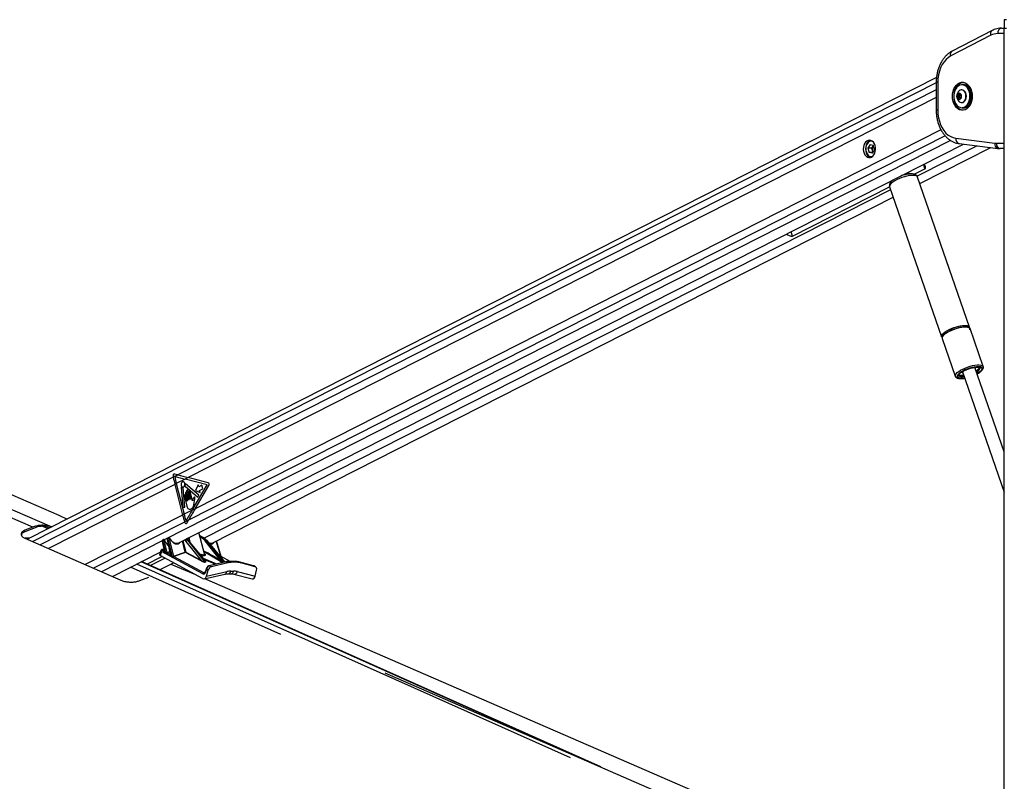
# Model space of a CAD drawing. Header units: millimetres. Extents: x 10 to 13239, y 20 to 10604.
# Tile 113 of 139: x 9449 to 10187, y 3207 to 3777. Entities that reach past the tile are written whole.
import ezdxf

# ---------------------------------------------------------------- set-up
doc = ezdxf.new("R2010")
doc.units = ezdxf.units.MM

msp = doc.modelspace()

# ---------------------------------------------------------------- linework, layer by layer
at = {"color": 7, "linetype": 'Continuous', "lineweight": 25}
for p, q in [((10186.6, 3776.95), (10186.49, 3770.57)), ((10188.26, 3776.95), (10186.6, 3776.95)), ((10177.55, 3768.86), (10147.57, 3753.42)), ((10184.46, 3770.57), (10186.49, 3770.57)), ((10186.49, 3770.57), (10188.17, 3770.57)), ((10186.49, 896.57), (10186.49, 3770.57)), ((10176.56, 3765.3), (10146.57, 3749.87)), ((10135.84, 3733.69), (9455.22, 3388.14)), ((10135.63, 3730.13), (10135.63, 3709.16)), ((10136.8, 3730.13), (10136.8, 3709.16)), ((10154.83, 3724.4), (10154.56, 3724.4)), ((10156.1, 3728.4), (10154.97, 3728.4)), ((10151.82, 3720.51), (10152.88, 3721.38)), ((10151.82, 3718.78), (10151.82, 3720.51)), ((10152.93, 3720.51), (10151.82, 3720.51)), ((10152.88, 3717.92), (10151.82, 3718.78)), ((10152.93, 3718.78), (10151.82, 3718.78)), ((10152.88, 3721.38), (10153.95, 3720.51)), ((10153.95, 3718.78), (10152.88, 3717.92)), ((10152.93, 3720.51), (10153.44, 3720.93)), ((10152.93, 3719.65), (10152.93, 3720.51)), ((10152.93, 3718.78), (10152.93, 3719.65)), ((10153.44, 3718.37), (10152.93, 3718.78)), ((10153.95, 3720.51), (10153.95, 3718.78)), ((10162.29, 3719.65), (10162.28, 3719.08)), ((10154.56, 3714.9), (10154.83, 3714.9)), ((10154.97, 3710.9), (10156.1, 3710.9)), ((10150.35, 3688.24), (10179.41, 3684.65)), ((9567.6, 3385.04), (10156.13, 3683.85)), ((10086.07, 3683.59), (10084.46, 3680.91)), ((10084.46, 3680.91), (10085.31, 3677.6)), ((10087.29, 3680.91), (10084.46, 3680.91)), ((10086.07, 3683.59), (10088.52, 3682.97)), ((10088.1, 3682.25), (10087.29, 3680.91)), ((10087.29, 3680.91), (10087.71, 3679.25)), ((10087.71, 3679.25), (10088.13, 3677.6)), ((10089.36, 3679.66), (10087.75, 3676.97)), ((10088.52, 3682.96), (10088.1, 3682.25)), ((10089.36, 3679.66), (10088.52, 3682.97)), ((10123.32, 3654.29), (10176.55, 3681.32)), ((10152.69, 3684.27), (10181.75, 3680.68)), ((10186.49, 3680.57), (10183.53, 3680.57)), ((10087.75, 3676.97), (10085.31, 3677.6)), ((10088.13, 3677.6), (10085.31, 3677.6)), ((10119.17, 3661.29), (10127.08, 3665.31)), ((10115.44, 3661.51), (10114.95, 3662.94)), ((10160.57, 3546.94), (10121.61, 3659.23)), ((10027.92, 3614.97), (10100.7, 3651.92)), ((10100.68, 3651.96), (10139.65, 3539.68)), ((9592.92, 3385), (10103.39, 3644.17)), ((10170.83, 3517.39), (10160.99, 3545.74)), ((10140.07, 3538.48), (10149.91, 3510.13)), ((10186.49, 3453.68), (10164.59, 3516.78)), ((10170.83, 3517.39), (10170.85, 3517.34)), ((10155.18, 3513.51), (10186.49, 3423.3)), ((10165.48, 3514.23), (10166.13, 3514.66)), ((9564.23, 3435.37), (9564.4, 3434.49)), ((9567.9, 3436.27), (9565.25, 3436.97)), ((9567.9, 3436.27), (9565.74, 3435.17)), ((9565.49, 3435.04), (9564.4, 3434.49)), ((9565.44, 3435.25), (9565.49, 3435.04)), ((9565.74, 3435.17), (9565.44, 3435.25)), ((9565.74, 3435.17), (9565.49, 3435.04)), ((9566.68, 3429.79), (9565.6, 3429.24)), ((9565.6, 3429.24), (9571.43, 3406.26)), ((9573.36, 3433.18), (9566.68, 3429.79)), ((9566.68, 3429.79), (9572.51, 3406.81)), ((9575.51, 3434.27), (9573.36, 3433.18)), ((9589.87, 3428.93), (9573.36, 3433.18)), ((9583.47, 3421.13), (9573.66, 3429.57)), ((9590.56, 3430.4), (9575.51, 3434.27)), ((9578.53, 3409.87), (9589.87, 3428.93)), ((9580.68, 3410.96), (9591.07, 3428.42)), ((9583.04, 3428.94), (9580.99, 3424.56)), ((9583.44, 3427.38), (9583.04, 3428.94)), ((9585.88, 3428.62), (9583.44, 3427.38)), ((9586.59, 3425.82), (9585.88, 3428.62)), ((9570.34, 3427.13), (9571.65, 3411.94)), ((9573, 3412.17), (9571.77, 3426.55)), ((9573.33, 3427.89), (9582.78, 3419.52)), ((9573.48, 3422.29), (9574.9, 3416.67)), ((9574.76, 3416.59), (9573.72, 3420.71)), ((9574.39, 3423.78), (9575.94, 3417.65)), ((9575.8, 3417.57), (9574.47, 3422.8)), ((9577.08, 3418.23), (9575.52, 3424.36)), ((9576.02, 3423.02), (9577.22, 3418.3)), ((9578.85, 3416.96), (9577.16, 3423.6)), ((9580.99, 3424.56), (9584.55, 3423.03)), ((9582.78, 3419.52), (9583.47, 3421.13)), ((9584.15, 3424.58), (9586.59, 3425.82)), ((9584.55, 3423.03), (9584.15, 3424.58)), ((9572.72, 3420.2), (9574.59, 3412.85)), ((9579.93, 3414.93), (9580.3, 3417.34)), ((9572.51, 3406.81), (9571.43, 3406.26)), ((9571.65, 3411.94), (9573, 3412.17)), ((9578.53, 3409.87), (9572.51, 3406.81)), ((9580.68, 3410.96), (9578.53, 3409.87)), ((9575.77, 3402.46), (9572.9, 3401.01)), ((9572.9, 3401.01), (9573.01, 3400.65)), ((9574.54, 3400.28), (9575.77, 3402.46)), ((9461, 3396.8), (9453.35, 3393.79)), ((9453.35, 3393.79), (9453.36, 3394.87)), ((9459.17, 3397.16), (9453.36, 3394.87)), ((9472.14, 3396.73), (9471.97, 3396.79)), ((9587.83, 3377.29), (9583.51, 3393.12)), ((9453.28, 3388.99), (9525.18, 3357.46)), ((9456.62, 3388.85), (9453.61, 3388.85)), ((9555.99, 3386.79), (9557.46, 3379.47)), ((9556.62, 3387.16), (9556.12, 3386.91)), ((9556.12, 3386.91), (9557.71, 3378.99)), ((9556.81, 3387.8), (9556.32, 3387.55)), ((9558.88, 3378.3), (9556.62, 3387.16)), ((9557.23, 3387.87), (9557.09, 3387.87)), ((9557.31, 3387.33), (9559.63, 3378.24)), ((9557.56, 3387.55), (9557.42, 3387.55)), ((9559.95, 3387.87), (9562.17, 3376.76)), ((9560.62, 3388.26), (9560.08, 3387.98)), ((9560.08, 3387.98), (9562.44, 3376.19)), ((9560.81, 3388.9), (9560.28, 3388.63)), ((9563.93, 3375.3), (9560.62, 3388.26)), ((9561.4, 3388.97), (9561.09, 3388.97)), ((9561.3, 3388.43), (9564.62, 3375.44)), ((9561.73, 3388.65), (9561.42, 3388.65)), ((9567.09, 3384.79), (9567.23, 3384.86)), ((9585.55, 3372.13), (9574.12, 3386.53)), ((9575.5, 3389.05), (9574.94, 3388.05)), ((9575.28, 3387.24), (9588.08, 3371.12)), ((9575.71, 3387.24), (9575.28, 3387.24)), ((9575.45, 3388.86), (9575.3, 3388.98)), ((9588.68, 3371.59), (9575.71, 3387.24)), ((9588.55, 3371.88), (9575.86, 3387.18)), ((9576.06, 3389.34), (9576.85, 3385.99)), ((9587.27, 3389.08), (9584.19, 3390.62)), ((9586.67, 3389.13), (9587.06, 3389.13)), ((9599.57, 3372.75), (9588.36, 3386.88)), ((9589.36, 3387.24), (9588.94, 3387.24)), ((9588.94, 3387.24), (9601.35, 3371.59)), ((9602.71, 3371.12), (9589.36, 3387.24)), ((9602.91, 3371.13), (9589.67, 3387.12)), ((9592.49, 3384.79), (9592.61, 3384.84)), ((9600.31, 3375.27), (9596.71, 3386.93)), ((9518.79, 3360.26), (9554.69, 3378.49)), ((9554.99, 3379.55), (9554.13, 3376.53)), ((9555.5, 3379), (9554.62, 3375.9)), ((9586.64, 3362.18), (9555.5, 3379)), ((9557.21, 3380.71), (9556.07, 3380.46)), ((9556.32, 3379.88), (9557.22, 3379.4)), ((9557.42, 3379.44), (9557.42, 3379.44)), ((9559.65, 3378.08), (9562, 3376.81)), ((9564.64, 3375.45), (9573.35, 3378.46)), ((9573.48, 3378.32), (9564.77, 3375.31)), ((9585.35, 3371.91), (9573.48, 3378.32)), ((9573.69, 3378.54), (9585.55, 3372.13)), ((9884.58, 3217.74), (9540.66, 3371.37)), ((9544.63, 3369.6), (9555.79, 3375.26)), ((9554.17, 3365.33), (9564.48, 3370.57)), ((9586.4, 3358.73), (9554.62, 3375.9)), ((9562.63, 3369.62), (9581, 3361.65)), ((9564.77, 3375.31), (9587.46, 3363.06)), ((9588.08, 3371.12), (9588.68, 3371.59)), ((9588.77, 3371.55), (9588.16, 3371.08)), ((9603.53, 3371.27), (9591.24, 3368.33)), ((9603.86, 3371.22), (9591.57, 3368.29)), ((9605.2, 3370.56), (9592.9, 3367.62)), ((9599.3, 3372.53), (9595.39, 3374.64)), ((9595.66, 3374.86), (9599.57, 3372.75)), ((9607.04, 3371.61), (9600.28, 3375.27)), ((9601.35, 3371.59), (9602.71, 3371.12)), ((9602.73, 3371.08), (9601.37, 3371.55)), ((9602.91, 3371.13), (9602.91, 3371.14)), ((9605.2, 3370.56), (9603.86, 3371.22)), ((9610.76, 3371.61), (9606.36, 3371.61)), ((9606.59, 3371.56), (9607.93, 3370.89)), ((9611, 3371.56), (9606.59, 3371.56)), ((9612.33, 3370.89), (9607.93, 3370.89)), ((9612.33, 3370.89), (9611, 3371.56)), ((9624.29, 3368.32), (9613.46, 3371.26)), ((9613.56, 3371.22), (9613.46, 3371.26)), ((9613.56, 3371.22), (9614.89, 3370.56)), ((9624.39, 3368.29), (9613.56, 3371.22)), ((9625.72, 3367.62), (9614.89, 3370.56)), ((9587.49, 3358.57), (9603.08, 3362.04)), ((9588.92, 3365.87), (9588.29, 3363.66)), ((9589.18, 3365.64), (9588.56, 3363.43)), ((9590.52, 3364.97), (9589.18, 3365.64)), ((9589.27, 3360.6), (9590.52, 3364.97)), ((9589.27, 3360.6), (9604.43, 3363.97)), ((9591.57, 3368.29), (9592.9, 3367.62)), ((9605.4, 3362.3), (9607.57, 3362.3)), ((9607.4, 3364.3), (9609.57, 3364.3)), ((9609.64, 3362.05), (9623.55, 3358.58)), ((9612.36, 3363.97), (9625.84, 3360.6)), ((9624.39, 3368.29), (9624.29, 3368.32)), ((9625.72, 3367.62), (9624.39, 3368.29)), ((9625.97, 3367.52), (9624.64, 3368.19)), ((9625.84, 3360.6), (9626.78, 3364.97)), ((9539.32, 3357.21), (9546.02, 3359.87))]:
    msp.add_line(p, q, dxfattribs=at)
at = {"color": 8, "linetype": 'Continuous', "lineweight": 25}
for p, q in [((10186.49, 3766.57), (10181.63, 3766.57)), ((10135.63, 3729.8), (9459.23, 3386.38)), ((10135.63, 3724.51), (9567.9, 3436.27)), ((10136.8, 3730.13), (10135.63, 3730.13)), ((10135.63, 3718.65), (9575.51, 3434.27)), ((10161.15, 3720.01), (10161.16, 3719.65)), ((10136.8, 3709.16), (10135.63, 3709.16)), ((10139.16, 3694.51), (9580.68, 3410.96)), ((10146.34, 3686.61), (9557.64, 3387.72)), ((10142.25, 3690.07), (9575.77, 3402.46)), ((10166.17, 3682.61), (10121.28, 3659.82)), ((10180.7, 3684.57), (10186.49, 3684.57)), ((10127.08, 3665.31), (10126.23, 3668.67)), ((10101.45, 3649.75), (9587.62, 3388.87)), ((10027.92, 3614.97), (10027.07, 3618.32)), ((10153.87, 3513.07), (10153.56, 3512.86)), ((9564.4, 3434.49), (9464.82, 3383.93)), ((9565.6, 3429.24), (9471.01, 3381.22)), ((9571.43, 3406.26), (9498.42, 3369.19)), ((9572.9, 3401.01), (9504.76, 3366.41)), ((9470.72, 3396), (9466.62, 3397.76)), ((9555.99, 3386.88), (9510.62, 3363.85)), ((9573.35, 3378.46), (9571.19, 3386.87)), ((9571.51, 3387.03), (9573.69, 3378.54)), ((9576.07, 3389.31), (9575.22, 3387.78)), ((9587.06, 3389.13), (9584.21, 3390.55)), ((9584.27, 3390.33), (9586.67, 3389.13)), ((9586.2, 3388.68), (9584.49, 3389.53)), ((9600.12, 3375.44), (9596.59, 3386.87)), ((9557.23, 3380.59), (9556.42, 3380.41)), ((9557.34, 3379.46), (9557.45, 3379.5)), ((9559.63, 3378.24), (9561.73, 3378.97)), ((9561.76, 3378.8), (9559.76, 3378.1)), ((9562.04, 3376.83), (9562.15, 3376.86)), ((9601.13, 3370.69), (9587.43, 3378.76)), ((9861.71, 3224.56), (9537.1, 3369.56)), ((9868.39, 3224.79), (9540.47, 3371.27)), ((9558.22, 3373.95), (9547.3, 3368.4)), ((9586.73, 3374.07), (9596.85, 3369.67)), ((9595.8, 3369.42), (9587.65, 3372.96)), ((9595.39, 3374.64), (9601.82, 3370.86)), ((9599.1, 3375.74), (9600.09, 3375.45)), ((9600.16, 3375.31), (9599.22, 3375.59)), ((9607.01, 3371.61), (9600.16, 3375.31)), ((9600.27, 3375.26), (9600.18, 3375.31)), ((9645, 3316.8), (9532.32, 3367.13)), ((9587.46, 3363.06), (9588.06, 3363.19))]:
    msp.add_line(p, q, dxfattribs=at)
at = {"color": 8, "linetype": 'Continuous', "lineweight": 25, "flags": 128}
for points in [[(10176.56, 3765.3), (10176.42, 3766.03), (10176.4, 3766.74), (10176.5, 3767.39), (10176.7, 3767.96), (10177.01, 3768.43), (10177.41, 3768.77), (10177.55, 3768.86)], [(10146.57, 3749.87), (10146.43, 3750.6), (10146.41, 3751.3), (10146.51, 3751.95), (10146.71, 3752.52), (10147.02, 3752.99), (10147.42, 3753.34), (10147.57, 3753.42)], [(10160.65, 3717.34), (10160.75, 3717.93), (10160.88, 3719.65)], [(10121.61, 3659.23), (10121.32, 3659.67), (10120.69, 3660.08), (10119.74, 3660.35), (10118.52, 3660.47), (10117.06, 3660.43), (10115.41, 3660.24), (10113.62, 3659.89), (10111.76, 3659.41), (10109.87, 3658.81), (10108.03, 3658.1), (10106.28, 3657.31), (10104.69, 3656.47), (10103.31, 3655.6)], [(10103.31, 3655.6), (10102.18, 3654.72), (10101.34, 3653.88), (10100.81, 3653.09), (10100.62, 3652.39), (10100.68, 3651.96)], [(10152.54, 3513.76), (10153.92, 3514.63), (10155.51, 3515.47), (10157.25, 3516.26), (10159.1, 3516.97), (10160.98, 3517.57), (10162.85, 3518.06), (10164.63, 3518.4), (10166.28, 3518.59), (10167.74, 3518.63), (10168.96, 3518.52), (10169.91, 3518.25), (10170.55, 3517.83), (10170.83, 3517.39)], [(10153.9, 3512.86), (10155.22, 3513.69), (10156.75, 3514.48), (10158.43, 3515.21), (10160.19, 3515.85), (10161.97, 3516.37), (10163.71, 3516.76), (10165.32, 3517), (10166.76, 3517.08), (10167.97, 3517), (10168.89, 3516.76), (10169.5, 3516.37), (10169.77, 3515.85), (10169.7, 3515.21), (10169.27, 3514.48), (10168.51, 3513.69), (10167.46, 3512.86), (10166.22, 3512.08)], [(10165.79, 3513.33), (10165.86, 3513.38), (10166.96, 3514.14), (10167.79, 3514.89), (10168.32, 3515.59), (10168.52, 3516.22), (10168.47, 3516.59)], [(10166.28, 3511.92), (10167.16, 3512.44), (10168.38, 3513.28), (10169.32, 3514.11), (10169.94, 3514.9), (10170.23, 3515.61), (10170.18, 3516.22), (10169.78, 3516.71), (10169.05, 3517.06), (10168.02, 3517.26), (10167.61, 3517.29)], [(10149.91, 3510.13), (10149.85, 3510.55), (10150.04, 3511.26), (10150.57, 3512.04), (10151.41, 3512.89), (10152.54, 3513.76)], [(10153.56, 3512.86), (10152.47, 3512.02), (10151.69, 3511.21), (10151.23, 3510.46), (10151.11, 3509.8), (10151.34, 3509.25), (10151.9, 3508.82), (10152.79, 3508.55), (10153.95, 3508.43), (10155.36, 3508.47), (10156.87, 3508.65)], [(10156.81, 3508.82), (10156.04, 3508.72), (10154.6, 3508.64), (10153.39, 3508.72), (10152.47, 3508.96), (10151.86, 3509.35), (10151.59, 3509.88), (10151.66, 3510.52), (10152.09, 3511.25), (10152.85, 3512.04), (10153.9, 3512.86)], [(10152.25, 3510.97), (10152.53, 3510.55), (10153.15, 3510.21), (10154.06, 3510.02), (10155.23, 3509.98), (10156.38, 3510.07)], [(9556.12, 3386.91), (9556.06, 3386.88), (9556.02, 3386.85), (9556, 3386.82), (9555.99, 3386.79), (9555.99, 3386.79)], [(9557.79, 3387.36), (9557.85, 3387.37), (9557.89, 3387.37), (9557.92, 3387.37), (9557.92, 3387.36)], [(9587.27, 3389.08), (9587.19, 3389.11), (9587.06, 3389.13)], [(9557.43, 3379.45), (9557.39, 3379.45), (9557.34, 3379.46)], [(9606.59, 3371.56), (9606.46, 3371.6), (9606.36, 3371.61)], [(9588.56, 3363.43), (9588.44, 3363.49), (9588.35, 3363.55), (9588.3, 3363.61), (9588.29, 3363.65), (9588.29, 3363.66)], [(9589.18, 3365.64), (9589.07, 3365.7), (9588.98, 3365.76), (9588.93, 3365.81), (9588.91, 3365.86), (9588.92, 3365.87)]]:
    msp.add_lwpolyline(points, dxfattribs=at)
at = {"color": 7, "linetype": 'Continuous', "lineweight": 25, "flags": 128}
for points in [[(10146.57, 3749.87), (10144.73, 3748.71), (10143.01, 3747.22), (10141.46, 3745.41), (10140.09, 3743.32), (10138.93, 3740.98), (10138.01, 3738.45), (10137.34, 3735.76), (10136.93, 3732.97), (10136.8, 3730.13)], [(10162.61, 3719.65), (10162.48, 3717.72), (10162.11, 3715.85), (10161.5, 3714.12), (10160.67, 3712.57), (10159.66, 3711.27), (10158.49, 3710.25), (10157.21, 3709.55), (10155.87, 3709.19), (10154.5, 3709.19), (10153.15, 3709.55), (10151.87, 3710.25), (10150.71, 3711.27), (10149.7, 3712.57), (10148.87, 3714.12), (10148.26, 3715.85), (10147.88, 3717.72), (10147.76, 3719.65), (10147.88, 3721.58), (10148.26, 3723.44), (10148.87, 3725.17), (10149.7, 3726.72), (10150.71, 3728.03), (10151.87, 3729.05), (10153.15, 3729.75), (10154.5, 3730.1), (10155.87, 3730.1), (10157.21, 3729.75), (10158.49, 3729.05), (10159.66, 3728.03), (10160.67, 3726.72), (10161.5, 3725.17), (10162.11, 3723.44), (10162.48, 3721.58), (10162.61, 3719.65)], [(10159.08, 3725.73), (10158.99, 3725.84), (10158.03, 3726.9), (10156.93, 3727.66), (10155.74, 3728.1), (10154.52, 3728.19), (10153.31, 3727.92), (10152.17, 3727.32), (10151.13, 3726.41), (10150.24, 3725.22), (10149.54, 3723.8), (10149.06, 3722.21), (10148.81, 3720.51), (10148.81, 3718.78), (10149.06, 3717.09), (10149.54, 3715.5), (10150.24, 3714.08), (10151.13, 3712.89), (10152.17, 3711.97), (10153.31, 3711.37), (10154.52, 3711.11), (10155.74, 3711.2), (10156.93, 3711.63), (10158.03, 3712.39), (10158.99, 3713.45), (10159.79, 3714.76), (10160.39, 3716.28), (10160.65, 3717.34)], [(10148.97, 3721.75), (10149.32, 3723.44), (10149.93, 3725.17), (10150.76, 3726.72), (10151.77, 3728.03), (10152.93, 3729.05), (10154.21, 3729.75), (10155.56, 3730.1), (10155.71, 3730.12)], [(10157.92, 3719.65), (10157.79, 3720.93), (10157.43, 3722.12), (10156.85, 3723.12), (10156.11, 3723.86), (10155.24, 3724.3), (10154.33, 3724.39), (10153.44, 3724.12), (10152.87, 3723.75)], [(10158.19, 3719.65), (10158.06, 3720.93), (10157.7, 3722.12), (10157.12, 3723.12), (10156.37, 3723.86), (10155.51, 3724.3), (10154.83, 3724.4)], [(10154.97, 3728.4), (10155.91, 3728.3), (10157.12, 3727.85), (10158.24, 3727.07), (10159.23, 3725.99), (10160.05, 3724.65), (10160.66, 3723.1), (10161.03, 3721.41), (10161.15, 3720.01)], [(10162.29, 3719.65), (10162.16, 3721.41), (10161.79, 3723.1), (10161.18, 3724.65), (10160.37, 3725.99), (10159.38, 3727.07), (10158.25, 3727.85), (10157.04, 3728.3), (10156.1, 3728.4)], [(10155.71, 3709.17), (10155.56, 3709.19), (10154.21, 3709.55), (10152.93, 3710.25), (10151.77, 3711.27), (10150.76, 3712.57), (10149.93, 3714.12), (10149.32, 3715.85), (10148.97, 3717.54)], [(10154.56, 3719.65), (10154.44, 3720.56), (10154.07, 3721.33), (10153.53, 3721.84), (10152.88, 3722.02), (10152.24, 3721.84), (10151.7, 3721.33), (10151.33, 3720.56), (10151.21, 3719.65), (10151.33, 3718.74), (10151.7, 3717.97), (10152.24, 3717.45), (10152.88, 3717.27), (10153.53, 3717.45), (10154.07, 3717.97), (10154.44, 3718.74), (10154.56, 3719.65)], [(10152.87, 3715.54), (10153.44, 3715.17), (10154.33, 3714.91), (10155.24, 3715), (10156.11, 3715.43), (10156.85, 3716.18), (10157.43, 3717.18), (10157.79, 3718.37), (10157.92, 3719.65)], [(10154.83, 3714.9), (10155.51, 3715), (10156.37, 3715.43), (10157.12, 3716.18), (10157.7, 3717.18), (10158.06, 3718.37), (10158.19, 3719.65)], [(10161.16, 3719.65), (10161.03, 3717.89), (10160.66, 3716.2), (10160.05, 3714.65), (10159.23, 3713.31), (10158.24, 3712.22), (10157.12, 3711.44), (10155.91, 3711), (10154.97, 3710.9)], [(10156.1, 3710.9), (10157.04, 3711), (10158.25, 3711.44), (10159.38, 3712.22), (10160.37, 3713.31), (10161.18, 3714.65), (10161.79, 3716.2), (10162.16, 3717.89), (10162.29, 3719.65)], [(10161.96, 3722.43), (10162.17, 3721.37), (10162.29, 3719.65)], [(10136.8, 3709.16), (10136.93, 3706.34), (10137.34, 3703.57), (10138, 3700.9), (10138.91, 3698.38), (10140.05, 3696.05), (10141.4, 3693.96), (10142.94, 3692.15), (10144.63, 3690.65), (10146.46, 3689.49), (10148.38, 3688.68), (10150.35, 3688.24)], [(10087.16, 3674.17), (10088.11, 3674.84), (10088.93, 3675.8), (10089.58, 3677.01), (10090, 3678.39), (10090.19, 3679.88), (10090.13, 3681.38), (10089.83, 3682.83), (10089.3, 3684.14), (10088.57, 3685.24), (10087.69, 3686.08), (10086.68, 3686.6), (10085.63, 3686.78), (10084.56, 3686.61), (10083.56, 3686.1), (10082.67, 3685.28), (10081.93, 3684.19), (10081.39, 3682.88), (10081.08, 3681.44), (10081.02, 3679.93), (10081.2, 3678.45), (10081.61, 3677.06), (10082.25, 3675.84), (10083.06, 3674.87), (10084.01, 3674.18), (10085.05, 3673.83), (10086.12, 3673.82), (10087.16, 3674.17)], [(10086.45, 3686.67), (10085.5, 3686.26), (10084.57, 3685.51), (10083.79, 3684.48), (10083.2, 3683.23), (10082.83, 3681.81), (10082.71, 3680.31), (10082.83, 3678.81), (10083.19, 3677.39), (10083.77, 3676.13), (10084.54, 3675.09), (10085.46, 3674.33), (10086.45, 3673.89)], [(10086.54, 3686.65), (10085.68, 3686.26), (10084.75, 3685.51), (10083.97, 3684.48), (10083.38, 3683.23), (10083.01, 3681.81), (10082.88, 3680.31), (10083, 3678.81), (10083.36, 3677.39), (10083.95, 3676.13), (10084.72, 3675.09), (10085.64, 3674.33), (10086.54, 3673.92)], [(10088.12, 3685.72), (10087.8, 3685.84), (10086.79, 3685.98), (10085.79, 3685.76), (10084.86, 3685.19), (10084.07, 3684.32), (10083.45, 3683.19), (10083.04, 3681.88), (10082.88, 3680.47), (10082.98, 3679.04), (10083.32, 3677.7), (10083.89, 3676.52), (10084.64, 3675.57), (10085.54, 3674.92), (10086.53, 3674.61), (10087.54, 3674.65), (10088.12, 3674.85)], [(9040.64, 3596.25), (9128.21, 3558.23), (9478.67, 3406.07), (9485.07, 3403.29)], [(10160.99, 3545.74), (10160.91, 3545.92), (10160.43, 3546.4), (10159.64, 3546.75), (10158.55, 3546.94), (10157.2, 3546.98), (10155.64, 3546.87), (10153.92, 3546.59), (10152.08, 3546.18), (10150.2, 3545.63), (10148.33, 3544.98), (10146.52, 3544.22), (10144.85, 3543.41), (10143.36, 3542.55), (10142.1, 3541.67), (10141.11, 3540.81), (10140.42, 3539.99), (10140.06, 3539.24), (10140.04, 3538.58), (10140.07, 3538.48)], [(10142.28, 3543.31), (10143.66, 3544.18), (10145.25, 3545.03), (10147, 3545.81), (10148.84, 3546.52), (10150.73, 3547.13), (10152.59, 3547.61), (10154.38, 3547.95), (10156.03, 3548.15), (10157.49, 3548.19), (10158.71, 3548.07), (10159.65, 3547.8), (10160.29, 3547.38), (10160.57, 3546.94)], [(10160.56, 3546.26), (10160.56, 3546.31), (10160.42, 3546.91), (10159.95, 3547.38), (10159.16, 3547.72), (10158.09, 3547.91), (10156.76, 3547.95), (10155.22, 3547.84), (10153.51, 3547.57), (10151.7, 3547.16), (10149.85, 3546.62), (10148, 3545.97), (10146.22, 3545.23), (10144.57, 3544.42), (10143.09, 3543.57), (10142.45, 3543.14)], [(10142.74, 3542.28), (10144.1, 3543.14), (10145.67, 3543.97), (10147.39, 3544.75), (10149.21, 3545.45), (10151.08, 3546.05), (10152.92, 3546.52), (10154.68, 3546.86), (10156.31, 3547.05), (10157.75, 3547.09), (10158.96, 3546.98), (10159.89, 3546.71), (10160.3, 3546.48)], [(10139.65, 3539.68), (10139.59, 3540.1), (10139.78, 3540.81), (10140.31, 3541.6), (10141.15, 3542.44), (10142.28, 3543.31)], [(10140.22, 3541.08), (10140.2, 3541.05), (10139.84, 3540.31), (10139.81, 3539.66), (10140.08, 3539.16)], [(10164.93, 3515.8), (10164.94, 3515.81), (10165.04, 3516.29), (10164.8, 3516.66), (10164.49, 3516.82)], [(10155.24, 3513.6), (10155.18, 3513.5), (10155.08, 3513.02), (10155.31, 3512.65), (10155.52, 3512.53)], [(9571.21, 3431.11), (9570.73, 3430.7), (9570.4, 3430.06), (9570.26, 3429.29), (9570.34, 3428.5), (9570.63, 3427.82), (9571.09, 3427.35), (9571.63, 3427.15), (9572.19, 3427.27), (9572.67, 3427.68), (9573.01, 3428.32), (9573.14, 3429.09), (9573.06, 3429.88), (9572.77, 3430.56), (9572.32, 3431.04), (9571.77, 3431.23), (9571.21, 3431.11)], [(9573.66, 3429.57), (9573.62, 3429.59), (9573.58, 3429.6), (9573.54, 3429.59), (9573.51, 3429.57), (9573.48, 3429.54), (9573.45, 3429.49), (9573.44, 3429.44), (9573.44, 3429.38)], [(9570.57, 3427.31), (9570.54, 3427.34), (9570.5, 3427.36), (9570.45, 3427.36), (9570.41, 3427.34), (9570.38, 3427.3), (9570.35, 3427.25), (9570.34, 3427.19), (9570.34, 3427.13)], [(9573.72, 3420.71), (9573.61, 3420.96), (9573.44, 3421.14), (9573.24, 3421.21), (9573.04, 3421.16), (9572.86, 3421.01), (9572.74, 3420.78), (9572.69, 3420.49), (9572.72, 3420.2)], [(9574.47, 3422.8), (9574.37, 3423.05), (9574.2, 3423.22), (9574, 3423.29), (9573.8, 3423.25), (9573.62, 3423.1), (9573.5, 3422.87), (9573.45, 3422.58), (9573.48, 3422.29)], [(9575.52, 3424.36), (9575.4, 3424.64), (9575.21, 3424.84), (9574.98, 3424.92), (9574.75, 3424.87), (9574.55, 3424.7), (9574.41, 3424.43), (9574.35, 3424.11), (9574.39, 3423.78)], [(9577.16, 3423.6), (9577.04, 3423.88), (9576.85, 3424.08), (9576.62, 3424.16), (9576.39, 3424.11), (9576.19, 3423.94), (9576.05, 3423.67), (9575.99, 3423.35), (9576.02, 3423.02)], [(9574.9, 3416.67), (9574.91, 3416.62), (9574.9, 3416.58), (9574.88, 3416.55), (9574.86, 3416.53), (9574.83, 3416.52), (9574.8, 3416.53), (9574.78, 3416.56), (9574.76, 3416.59)], [(9575.94, 3417.65), (9575.95, 3417.61), (9575.94, 3417.57), (9575.92, 3417.53), (9575.9, 3417.51), (9575.87, 3417.5), (9575.84, 3417.51), (9575.81, 3417.54), (9575.8, 3417.57)], [(9577.22, 3418.3), (9577.23, 3418.26), (9577.22, 3418.22), (9577.2, 3418.18), (9577.18, 3418.16), (9577.15, 3418.15), (9577.12, 3418.16), (9577.1, 3418.19), (9577.08, 3418.23)], [(9559.95, 3387.87), (9559.95, 3387.87), (9559.95, 3387.9), (9559.98, 3387.92), (9560.02, 3387.95), (9560.08, 3387.98)], [(9611, 3371.56), (9610.86, 3371.6), (9610.76, 3371.61)], [(9587.88, 3358.66), (9905.56, 3220.73), (10141.96, 3118.09)], [(9722.71, 3288.26), (10042.62, 3148.69), (10142.17, 3105.25)]]:
    msp.add_lwpolyline(points, dxfattribs=at)
at = {"color": 7, "linetype": 'Continuous', "lineweight": 25}
for centre, radius, start, end in [((10185.17, 3767.07), 3.57, 101.42175, 188.04947), ((10181.7, 3755.51), 11.06, 90.31718, 117.6867), ((10156.25, 3719.65), 5.32, 129.38933, 230.61067), ((10154.62, 3719.72), 1.7, 134.32462, 182.31944), ((10154.62, 3719.58), 1.7, 177.68056, 225.67538), ((10091.63, 3680.28), 4.05, 150.78676, 194.63771), ((10090.91, 3680.02), 3.28, 193.42304, 218.74862), ((10090.33, 3680.95), 2.58, 133.21939, 149.6216), ((10180.7, 3695.1), 10.54, 262.93872, 269.9947), ((10184.24, 3684.07), 3.57, 171.95053, 258.57825), ((10159.63, 3545.45), 1.23, 337.2294, 49.97509), ((10168.19, 3490.89), 26.4, 91.25154, 122.83718), ((10164.04, 3518.64), 4.5, 297.7009, 336.55677), ((10154.82, 3517.11), 6.27, 246.67641, 281.4463), ((9670.17, 3455.8), 107.89, 191.39272, 194.25359), ((9671.25, 3456.35), 107.89, 191.39272, 194.25359), ((9573.51, 3428.06), 0.252, 160.17273, 223.35802), ((9570.08, 3429.19), 3.37, 341.97902, 3.29855), ((9589.92, 3429.18), 1.38, 326.34341, 62.23455), ((9571.77, 3428.23), 1.51, 217.53749, 264.7551), ((9571.59, 3426.56), 0.176, 357.7781, 77.18974), ((9680, 3433.84), 112.02, 194.25198, 197.04218), ((9680.98, 3434.36), 111.91, 194.25112, 196.88211), ((9557.3, 3385.86), 1.47, 89.92184, 117.73654), ((9561.3, 3386.96), 1.47, 89.92184, 117.73654), ((9575.43, 3385.69), 1.55, 95.49571, 147.52875), ((9575.73, 3387.06), 0.18, 42.29, 96.22966), ((9586.76, 3388.56), 0.572, 99.55813, 168.50053), ((9589.01, 3386.47), 0.775, 95.452, 147.56359), ((9556.71, 3378.69), 1.26, 108.32777, 165.48921), ((9557.28, 3379.6), 0.214, 254.12684, 311.43968), ((9557.37, 3379.1), 0.358, 308.48453, 343.06389), ((9558.54, 3378.41), 0.36, 310.20583, 342.91378), ((9559.81, 3378.29), 0.261, 196.02711, 233.34738), ((9559.88, 3378.35), 0.27, 203.32773, 244.72484), ((9562.07, 3376.97), 0.171, 247.77899, 292.40795), ((9573.35, 3379.2), 0.74, 270.04076, 297.20649), ((9573.6, 3378.57), 0.27, 203.32773, 244.72484), ((9573.38, 3378.62), 0.314, 288.32777, 345.48921), ((9562.09, 3376.3), 0.366, 315.75305, 342.46029), ((9563.58, 3375.41), 0.368, 318.29699, 342.24805), ((9564.87, 3375.56), 0.276, 204.75293, 245.81994), ((9564.89, 3375.56), 0.27, 203.32773, 244.72484), ((9585.25, 3372.21), 0.314, 288.32777, 345.48921), ((9588.24, 3371.33), 0.262, 233.49601, 254.26785), ((9588.84, 3371.8), 0.262, 233.49601, 254.26785), ((9595.4, 3374.91), 0.269, 269.47851, 349.38755), ((9599.3, 3372.8), 0.269, 269.47851, 349.38755), ((9600.27, 3375.45), 0.175, 181.17081, 233.74427), ((9600.28, 3375.44), 0.167, 179.18663, 233.30104), ((9601.43, 3371.6), 0.0768, 191.24502, 227.41828), ((9602.79, 3371.14), 0.0768, 191.24502, 227.41828), ((9606.64, 3359.8), 11.76, 90.24093, 103.67267), ((9607.98, 3359.13), 11.76, 90.24093, 103.67267), ((9611.03, 3361.78), 9.77, 74.99934, 90.19308), ((9612.36, 3361.11), 9.77, 74.99934, 90.19308), ((9587.85, 3361.87), 1.26, 108.32777, 165.48921)]:
    msp.add_arc(centre, radius, start, end, dxfattribs=at)
at = {"color": 8, "linetype": 'Continuous', "lineweight": 25}
for centre, radius, start, end in [((10150.34, 3719.84), 10.54, 358.94142, 33.96827), ((10153.69, 3687.54), 3.41, 168.03979, 252.93689), ((10182.75, 3683.94), 3.41, 168.03575, 252.96853), ((10147.45, 3535.5), 9.14, 123.19986, 142.33662), ((9557.06, 3387.5), 0.364, 7.56781, 84.89608), ((9557.2, 3387.5), 0.364, 7.57157, 84.86081), ((9561.04, 3388.59), 0.383, 9.76418, 82.68702), ((9561.35, 3388.59), 0.383, 9.76595, 82.66643), ((9562.15, 3388.13), 0.417, 103.45375, 120.53579), ((9589.4, 3386.88), 0.36, 42.26368, 96.17557), ((9556.17, 3379.98), 0.489, 59.87999, 101.46768), ((9562.1, 3376.96), 0.149, 244.51581, 285.78791), ((9603.64, 3370.8), 0.479, 61.5921, 102.45059), ((9591.34, 3367.86), 0.479, 61.59256, 102.43577), ((9602.41, 3363.95), 2.02, 289.47624, 0.56741), ((9605.07, 3364.62), 2.35, 278.1929, 352.10598), ((9607.25, 3364.62), 2.34, 277.87147, 352.1347), ((9609.93, 3364.54), 2.5, 263.52376, 346.80232)]:
    msp.add_arc(centre, radius, start, end, dxfattribs=at)
at = {"color": 7, "linetype": 'Continuous', "lineweight": 25}
for centre, major_axis, ratio, start_param, end_param in [((9565.04, 3435.78), (0.11, 1.22), 0.687565, 6.164092, 8.259494), ((9632.08, 3434.27), (124.66, -25.73), 0.099796, 4.192281, 4.262094), ((9629.92, 3433.18), (124.66, -25.73), 0.099796, 4.192281, 4.262094), ((9635.1, 3409.87), (83.28, 118.68), 0.327713, 1.796825, 1.862612), ((9637.25, 3410.96), (83.28, 118.68), 0.327713, 1.796825, 1.866638), ((9573.83, 3401.06), (-0.12, 1.21), 0.720552, 1.8455, 3.942998), ((9556.66, 3386.88), (-0.33, 0.674), 0.668218, 0.009938, 1.219981), ((9557.49, 3387.32), (-0.123, 0.218), 0.656471, 5.928837, 7.464727), ((9557.63, 3387.32), (-0.123, 0.218), 0.656471, 4.518731, 5.928837), ((9560.61, 3387.96), (-0.33, 0.674), 0.668218, 0.009938, 1.219981), ((9561.48, 3388.42), (-0.123, 0.218), 0.656471, 5.928837, 7.464727), ((9561.79, 3388.42), (-0.123, 0.218), 0.656471, 4.664603, 5.928837), ((9565.18, 3389.99), (-2.72, 4.78), 0.655582, 3.069428, 3.110602), ((9571.34, 3379.7), (-0.55, 9.99), 0.695911, 5.527631, 5.752636), ((9583.66, 3379.72), (0.59, 9.49), 0.716399, 5.610505, 5.987749), ((9584.01, 3379.7), (0.59, 9.99), 0.716, 5.608212, 5.985456), ((9584.99, 3379.7), (-0.53, 9.99), 0.695638, 5.529271, 5.906515), ((9590.59, 3389.99), (-2.72, 4.78), 0.655582, 3.047414, 3.110602), ((9556.13, 3376.23), (2, -0.25), 0.373107, 3.084556, 3.907589), ((9557.08, 3380.05), (1, -0.13), 0.373107, 2.335636, 3.907589), ((9557.96, 3379.11), (0.791, -0.204), 0.410118, 2.570712, 2.880248), ((9534.72, 3390.56), (35.6, -19.59), 0.023347, 0.841913, 0.886062), ((9534.9, 3390.55), (35.43, -19.59), 0.029283, 0.843307, 0.887456), ((9559.13, 3378.7), (0.546, -0.417), 0.487135, 5.886901, 6.080901), ((9559.1, 3378.47), (0.813, -0.237), 0.405538, 5.568873, 5.762874), ((9562.66, 3376.48), (0.791, -0.204), 0.410118, 2.570712, 2.65591), ((9534.72, 3390.56), (35.6, -19.59), 0.023347, 0.625185, 0.695019), ((9534.9, 3390.55), (35.43, -19.59), 0.029283, 0.626579, 0.696413), ((9565.23, 3373.9), (-0.61, 1.55), 0.504029, 6.262171, 6.288201), ((9565.4, 3373.99), (-0.65, 1.31), 0.443161, 6.242725, 6.268755), ((9585.79, 3372.39), (2.42, -1.26), 0.232133, 4.648912, 6.176516), ((9585.83, 3372.62), (2.26, -1.49), 0.206314, 4.728166, 6.25577), ((9599.97, 3372.31), (1.58, -0.8), 0.065862, 4.308673, 5.83758), ((9600.06, 3372.54), (1.4, -0.98), 0.070582, 4.400168, 5.929076), ((9600.38, 3373.9), (-0.61, 1.55), 0.504029, 5.887076, 5.913106), ((9600.54, 3373.99), (-0.65, 1.31), 0.443161, 5.867629, 5.893659), ((9587.22, 3364.1), (0.17, 2.04), 0.703393, 2.841714, 4.43726), ((9591.27, 3365.51), (1.34, 2.68), 0.666433, 0.509713, 1.846285), ((9592.6, 3364.84), (1.34, 2.68), 0.666691, 0.509887, 1.846458), ((9601.98, 3342.62), (10.45, 20.52), 0.672042, 0.329659, 0.505974), ((9604.15, 3342.62), (10.45, 20.52), 0.672042, 0.153344, 0.329659), ((9623.3, 3365.51), (1.34, 2.68), 0.666983, 6.283091, 6.416675), ((9624.63, 3364.84), (1.34, 2.68), 0.666691, 5.080057, 6.416628), ((9587.27, 3361.6), (0.25, 3.06), 0.703393, 2.841714, 4.43726), ((9623.84, 3361.6), (-0.12, 3.06), 0.682392, 2.945878, 4.354283)]:
    msp.add_ellipse(centre, major_axis=major_axis, ratio=ratio, start_param=start_param, end_param=end_param, dxfattribs=at)
at = {"color": 8, "linetype": 'Continuous', "lineweight": 25}
for centre, major_axis, ratio, start_param, end_param in [((9557.16, 3387.13), (-0.349, 0.664), 0.662657, 6.277872, 7.483503), ((9561.73, 3388.25), (-2.95, 5.23), 0.656471, 1.377139, 2.230356), ((9561.15, 3388.23), (-0.349, 0.664), 0.662657, 6.277872, 7.483503), ((9565.51, 3390.17), (-2.95, 5.23), 0.656471, 1.523011, 3.517279), ((9569.67, 3379.74), (0.56, 8.99), 0.717356, 5.611222, 5.849593), ((9570.36, 3379.7), (0.56, 9.99), 0.716459, 5.606552, 5.803681), ((9590.91, 3390.17), (-2.95, 5.23), 0.656471, 2.602469, 3.517279), ((9556.95, 3379.13), (1.96, -0.41), 0.290369, 3.11963, 3.943801), ((9582.68, 3378.26), (5.89, -1.86), 0.224066, 5.173176, 6.87766), ((9586.59, 3368.53), (48.23, -25.01), 0.181112, 1.476139, 1.649677), ((9586.42, 3368.54), (48.04, -24.97), 0.17726, 1.475561, 1.642012), ((9587.32, 3372.31), (1.48, -0.73), 0.224129, 6.17476, 7.21366), ((9587.35, 3372.54), (1.33, -0.96), 0.175275, 0.014209, 0.589933), ((9600.29, 3372.39), (2.74, -1.37), 0.062171, 0.227682, 0.365858), ((9587.92, 3364.05), (0.4, 1.02), 0.680223, 3.05547, 3.56588)]:
    msp.add_ellipse(centre, major_axis=major_axis, ratio=ratio, start_param=start_param, end_param=end_param, dxfattribs=at)
at = {"color": 7, "linetype": 'Continuous', "lineweight": 25}
for points, knots in [([(10184.46, 3770.57), (10184.02, 3770.56), (10182.87, 3770.52), (10181.02, 3770.2), (10179.15, 3769.62), (10178.02, 3769.08), (10177.55, 3768.86)], [0, 0, 0, 0, 0.185339, 0.485252, 0.785405, 1, 1, 1, 1]), ([(10147.57, 3753.42), (10147.17, 3753.21), (10146.12, 3752.63), (10144.51, 3751.47), (10142.77, 3749.86), (10141.18, 3748.01), (10139.76, 3745.92), (10138.52, 3743.62), (10137.48, 3741.15), (10136.66, 3738.53), (10136.07, 3735.82), (10135.7, 3733), (10135.65, 3731.1), (10135.63, 3730.13)], [0, 0, 0, 0, 0.054322, 0.145826, 0.238109, 0.331511, 0.425806, 0.520714, 0.615974, 0.711386, 0.806822, 0.902255, 1, 1, 1, 1]), ([(10135.63, 3709.16), (10135.63, 3708.65), (10135.65, 3707.2), (10135.87, 3704.81), (10136.35, 3702.05), (10137.07, 3699.37), (10138.01, 3696.81), (10139.17, 3694.4), (10140.54, 3692.17), (10142.1, 3690.16), (10143.83, 3688.4), (10145.72, 3686.92), (10147.72, 3685.73), (10149.82, 3684.87), (10151.49, 3684.44), (10152.45, 3684.31), (10152.69, 3684.27)], [0, 0, 0, 0, 0.042417, 0.120531, 0.198764, 0.277125, 0.35564, 0.434306, 0.513062, 0.591751, 0.670146, 0.747955, 0.824879, 0.900711, 0.975413, 1, 1, 1, 1]), ([(10181.75, 3680.68), (10182.19, 3680.63), (10182.78, 3680.57), (10183.38, 3680.57), (10183.53, 3680.57)], [0, 0, 0, 0, 0.738034, 1, 1, 1, 1]), ([(10127.08, 3665.31), (10127.2, 3665.4), (10127.47, 3665.59), (10127.69, 3666.23), (10127.65, 3667.11), (10127.3, 3668.1), (10126.77, 3668.59), (10126.51, 3668.83)], [0, 0, 0, 0, 0.111499, 0.257854, 0.499985, 0.759027, 1, 1, 1, 1]), ([(10103.38, 3657.09), (10103.24, 3656.99), (10102.68, 3656.58), (10101.88, 3655.86), (10101.14, 3654.95), (10100.67, 3654.03), (10100.49, 3653.12), (10100.51, 3652.39), (10100.68, 3652.04), (10100.71, 3651.97)], [0, 0, 0, 0, 0.074031, 0.295578, 0.50471, 0.671658, 0.81994, 0.961508, 1, 1, 1, 1]), ([(10121.59, 3659.18), (10121.57, 3659.28), (10121.48, 3659.67), (10121.03, 3660.26), (10120.35, 3660.84), (10119.51, 3661.24), (10118.48, 3661.51), (10117.19, 3661.62), (10115.67, 3661.56), (10114.01, 3661.34), (10112.3, 3660.98), (10110.63, 3660.53), (10109.56, 3660.15), (10109.06, 3659.97)], [0, 0, 0, 0, 0.022651, 0.099301, 0.173903, 0.253905, 0.347388, 0.459027, 0.576007, 0.688429, 0.797823, 0.905677, 1, 1, 1, 1]), ([(10023.42, 3616.47), (10023.74, 3616.29), (10024.41, 3615.91), (10025.57, 3615.36), (10026.58, 3614.96), (10027.34, 3614.83), (10027.73, 3614.88), (10027.89, 3614.95), (10027.92, 3614.97)], [0, 0, 0, 0, 0.223966, 0.480021, 0.728087, 0.86233, 0.973712, 1, 1, 1, 1]), ([(9459.17, 3397.16), (9360.69, 3440.24), (9210.56, 3505.93), (9061.05, 3571.96), (9009.61, 3594.68)], [0, 0, 0, 0, 0.655982, 1, 1, 1, 1]), ([(10159.62, 3515.59), (10159.9, 3515.69), (10160.71, 3515.98), (10162.07, 3516.36), (10163.62, 3516.7), (10165.05, 3516.92), (10166.3, 3517), (10167.32, 3516.96), (10168.05, 3516.82), (10168.44, 3516.63), (10168.49, 3516.56), (10168.48, 3516.56), (10168.48, 3516.56)], [0, 0, 0, 0, 0.064854, 0.186991, 0.308799, 0.429876, 0.549646, 0.667217, 0.781269, 0.890594, 0.997441, 1, 1, 1, 1]), ([(10166.3, 3511.87), (10166.66, 3512.07), (10167.51, 3512.54), (10168.63, 3513.32), (10169.65, 3514.19), (10170.39, 3515.05), (10170.82, 3515.87), (10171, 3516.64), (10170.89, 3517.09), (10170.84, 3517.29)], [0, 0, 0, 0, 0.122884, 0.287333, 0.454291, 0.625668, 0.776232, 0.904395, 1, 1, 1, 1]), ([(10149.92, 3510.14), (10149.93, 3510.1), (10149.98, 3509.8), (10150.37, 3509.34), (10151, 3508.86), (10151.85, 3508.53), (10152.95, 3508.34), (10154.31, 3508.3), (10155.64, 3508.39), (10156.55, 3508.54), (10156.89, 3508.6)], [0, 0, 0, 0, 0.018837, 0.143293, 0.267119, 0.405907, 0.566825, 0.735498, 0.900442, 1, 1, 1, 1]), ([(10152.26, 3510.94), (10152.26, 3510.94), (10152.26, 3510.93), (10152.26, 3511.04), (10152.48, 3511.45), (10152.98, 3512.01), (10153.57, 3512.52), (10154.02, 3512.84), (10154.16, 3512.94)], [0, 0, 0, 0, 0.024829, 0.243149, 0.462262, 0.675605, 0.897322, 1, 1, 1, 1]), ([(10154.16, 3512.94), (10154.35, 3513.06), (10154.88, 3513.42), (10155.94, 3514.02), (10157.34, 3514.71), (10158.59, 3515.24), (10159.37, 3515.5), (10159.62, 3515.59)], [0, 0, 0, 0, 0.13153, 0.378969, 0.62914, 0.881359, 1, 1, 1, 1]), ([(9574.59, 3412.85), (9574.72, 3412.41), (9574.98, 3411.55), (9575.81, 3410.71), (9576.78, 3410.5), (9577.75, 3410.79), (9578.62, 3411.38), (9579.36, 3412.31), (9579.74, 3413.6), (9579.87, 3414.49), (9579.93, 3414.93)], [0, 0, 0, 0, 0.13106, 0.251024, 0.376916, 0.501355, 0.627161, 0.75065, 0.875357, 1, 1, 1, 1]), ([(9578.93, 3417.05), (9578.92, 3417.03), (9578.9, 3417), (9578.87, 3416.97), (9578.85, 3416.96), (9578.85, 3416.96)], [0, 0, 0, 0, 0.51399, 0.984901, 1, 1, 1, 1]), ([(9579.13, 3417.95), (9579.1, 3417.79), (9579.06, 3417.48), (9578.97, 3417.19), (9578.93, 3417.05)], [0, 0, 0, 0, 0.5191471, 1, 1, 1, 1]), ([(9579.8, 3419.33), (9579.64, 3419.11), (9579.34, 3418.72), (9579.19, 3418.19), (9579.13, 3417.95)], [0, 0, 0, 0, 0.5468478, 1, 1, 1, 1]), ([(9580.3, 3417.34), (9580.39, 3417.73), (9580.5, 3418.22), (9580.66, 3418.8), (9580.65, 3419.12), (9580.57, 3419.37), (9580.45, 3419.51), (9580.29, 3419.61), (9580.04, 3419.58), (9579.88, 3419.41), (9579.8, 3419.33)], [0, 0, 0, 0, 0.369532, 0.462234, 0.557841, 0.653711, 0.700172, 0.747002, 0.872845, 1, 1, 1, 1]), ([(9473.26, 3397.3), (9471.97, 3397.71), (9469.18, 3398.61), (9465.34, 3398.64), (9461.92, 3398.12), (9460.09, 3397.48), (9459.17, 3397.16)], [0, 0, 0, 0, 0.278122, 0.6045, 0.801187, 1, 1, 1, 1]), ([(9453.36, 3394.87), (9452.61, 3394.51), (9451.12, 3393.78), (9450.24, 3392.35), (9450.47, 3391.12), (9451.32, 3390.15), (9452.19, 3389.51), (9452.95, 3389.15), (9453.28, 3388.99)], [0, 0, 0, 0, 0.220275, 0.440133, 0.670552, 0.788183, 0.905778, 1, 1, 1, 1]), ([(9453.35, 3393.79), (9452.57, 3393.43), (9451.18, 3392.77), (9450.78, 3391.93), (9450.6, 3391.55)], [0, 0, 0, 0, 0.554065, 1, 1, 1, 1]), ([(9471.97, 3396.79), (9470.87, 3397.15), (9468.64, 3397.86), (9464.9, 3397.98), (9462.38, 3397.22), (9461, 3396.8)], [0, 0, 0, 0, 0.305589, 0.62004, 1, 1, 1, 1]), ([(9556.32, 3387.54), (9556.27, 3387.51), (9556.16, 3387.45), (9556.04, 3387.28), (9555.96, 3387.05), (9555.98, 3386.88), (9555.99, 3386.79)], [0, 0, 0, 0, 0.198023, 0.445258, 0.689251, 1, 1, 1, 1]), ([(9557.09, 3387.87), (9557.01, 3387.86), (9556.91, 3387.86), (9556.83, 3387.8), (9556.81, 3387.79)], [0, 0, 0, 0, 0.774952, 1, 1, 1, 1]), ([(9557.92, 3387.36), (9557.89, 3387.42), (9557.82, 3387.57), (9557.63, 3387.75), (9557.41, 3387.85), (9557.28, 3387.86), (9557.23, 3387.87)], [0, 0, 0, 0, 0.22224, 0.558087, 0.831006, 1, 1, 1, 1]), ([(9559.56, 3384.81), (9559.44, 3384.94), (9559.01, 3385.37), (9558.44, 3386.24), (9558.09, 3387), (9557.92, 3387.36)], [0, 0, 0, 0, 0.1856, 0.613036, 1, 1, 1, 1]), ([(9560.77, 3383.77), (9560.52, 3383.93), (9560.1, 3384.21), (9559.72, 3384.63), (9559.56, 3384.81)], [0, 0, 0, 0, 0.5724056, 1, 1, 1, 1]), ([(9560.28, 3388.62), (9560.23, 3388.59), (9560.11, 3388.53), (9560, 3388.35), (9559.92, 3388.13), (9559.94, 3387.96), (9559.95, 3387.87)], [0, 0, 0, 0, 0.198023, 0.445258, 0.689251, 1, 1, 1, 1]), ([(9561.09, 3388.97), (9561.01, 3388.96), (9560.91, 3388.96), (9560.83, 3388.9), (9560.81, 3388.89)], [0, 0, 0, 0, 0.774952, 1, 1, 1, 1]), ([(9562.06, 3388.53), (9562.03, 3388.59), (9561.95, 3388.72), (9561.76, 3388.87), (9561.56, 3388.96), (9561.44, 3388.96), (9561.4, 3388.97)], [0, 0, 0, 0, 0.219977, 0.553897, 0.85302, 1, 1, 1, 1]), ([(9563.32, 3386.77), (9563.19, 3386.91), (9562.77, 3387.33), (9562.37, 3387.96), (9562.11, 3388.43), (9562.06, 3388.53)], [0, 0, 0, 0, 0.274251, 0.839593, 1, 1, 1, 1]), ([(9567.67, 3385.12), (9567.62, 3385.08), (9567.33, 3384.91), (9566.66, 3384.88), (9565.71, 3385.04), (9564.73, 3385.52), (9563.91, 3386.11), (9563.47, 3386.6), (9563.32, 3386.77)], [0, 0, 0, 0, 0.052365, 0.270454, 0.481686, 0.686943, 0.89043, 1, 1, 1, 1]), ([(9589.67, 3387.12), (9589.49, 3387.32), (9588.97, 3387.92), (9588.16, 3388.59), (9587.51, 3388.95), (9587.27, 3389.08)], [0, 0, 0, 0, 0.248799, 0.727923, 1, 1, 1, 1]), ([(9593.01, 3385.09), (9592.94, 3385.06), (9592.63, 3384.9), (9592.11, 3384.86), (9591.62, 3384.98), (9591.47, 3385.03)], [0, 0, 0, 0, 0.1628767, 0.7357495, 1, 1, 1, 1]), ([(9556.07, 3380.46), (9555.94, 3380.42), (9555.65, 3380.34), (9555.29, 3380.08), (9555.05, 3379.79), (9555.02, 3379.6), (9555.01, 3379.55)], [0, 0, 0, 0, 0.294966, 0.618815, 0.903308, 1, 1, 1, 1]), ([(9557.59, 3378.82), (9557.57, 3378.83), (9557.45, 3378.9), (9557.3, 3379.07), (9557.19, 3379.27), (9557.21, 3379.36), (9557.22, 3379.4)], [0, 0, 0, 0, 0.084311, 0.461218, 0.79687, 1, 1, 1, 1]), ([(9557.45, 3379.49), (9557.45, 3379.5), (9557.45, 3379.5), (9557.43, 3379.44), (9557.39, 3379.42), (9557.37, 3379.42)], [0, 0, 0, 0, 0.144349, 0.62424, 1, 1, 1, 1]), ([(9559.65, 3378.08), (9559.6, 3378.07), (9559.49, 3378.06), (9559.31, 3378.03), (9559.12, 3378.02), (9558.93, 3378.05), (9558.83, 3378.1), (9558.77, 3378.13)], [0, 0, 0, 0, 0.183723, 0.357754, 0.545926, 0.74619, 1, 1, 1, 1]), ([(9558.88, 3378.3), (9558.93, 3378.27), (9559, 3378.2), (9559.15, 3378.16), (9559.29, 3378.16), (9559.44, 3378.19), (9559.52, 3378.21), (9559.56, 3378.22)], [0, 0, 0, 0, 0.261695, 0.454758, 0.634232, 0.80785, 1, 1, 1, 1]), ([(9562.36, 3376.05), (9562.33, 3376.06), (9562.21, 3376.14), (9562.05, 3376.34), (9561.94, 3376.57), (9561.92, 3376.75), (9561.98, 3376.79), (9562, 3376.81)], [0, 0, 0, 0, 0.072969, 0.384722, 0.721398, 0.892768, 1, 1, 1, 1]), ([(9562.16, 3376.85), (9562.16, 3376.83), (9562.15, 3376.82), (9562.13, 3376.81), (9562.13, 3376.81)], [0, 0, 0, 0, 0.744252, 1, 1, 1, 1]), ([(9587.85, 3377.23), (9587.84, 3377.22), (9587.83, 3377.2), (9587.83, 3377.29), (9587.83, 3377.29)], [0, 0, 0, 0, 0.982516, 1, 1, 1, 1]), ([(9564.76, 3375.31), (9564.75, 3375.3), (9564.7, 3375.28), (9564.6, 3375.24), (9564.43, 3375.17), (9564.27, 3375.11), (9564.12, 3375.09), (9563.98, 3375.1), (9563.89, 3375.14), (9563.85, 3375.16)], [0, 0, 0, 0, 0.032404, 0.222078, 0.381199, 0.543361, 0.672815, 0.834747, 1, 1, 1, 1]), ([(9563.93, 3375.3), (9563.96, 3375.27), (9564.01, 3375.22), (9564.09, 3375.2), (9564.15, 3375.2), (9564.2, 3375.21), (9564.27, 3375.23), (9564.37, 3375.28), (9564.49, 3375.36), (9564.58, 3375.41), (9564.62, 3375.44), (9564.62, 3375.44)], [0, 0, 0, 0, 0.165511, 0.283585, 0.314932, 0.413505, 0.433373, 0.592884, 0.760419, 0.965172, 1, 1, 1, 1]), ([(9606.36, 3371.61), (9606.02, 3371.61), (9605.09, 3371.58), (9604.14, 3371.39), (9603.53, 3371.27)], [0, 0, 0, 0, 0.360231, 1, 1, 1, 1]), ([(9588.29, 3363.66), (9588.26, 3363.58), (9588.2, 3363.39), (9588.05, 3363.16), (9587.9, 3363.03), (9587.85, 3363.01), (9587.84, 3363.01), (9587.84, 3363.01)], [0, 0, 0, 0, 0.1904503, 0.4586192, 0.7205082, 0.9949928, 1, 1, 1, 1]), ([(9591.24, 3368.33), (9591.06, 3368.28), (9590.63, 3368.14), (9589.99, 3367.69), (9589.39, 3366.98), (9589.06, 3366.33), (9588.94, 3365.95), (9588.92, 3365.87)], [0, 0, 0, 0, 0.16275, 0.412705, 0.673332, 0.928774, 1, 1, 1, 1]), ([(9603.08, 3362.04), (9603.28, 3362.08), (9604.08, 3362.24), (9604.83, 3362.28), (9605.4, 3362.3)], [0, 0, 0, 0, 0.2505901, 1, 1, 1, 1]), ([(9607.57, 3362.3), (9607.75, 3362.3), (9608.47, 3362.29), (9609.14, 3362.15), (9609.64, 3362.05)], [0, 0, 0, 0, 0.250467, 1, 1, 1, 1]), ([(9525.18, 3357.46), (9526.01, 3357.16), (9527.67, 3356.55), (9530.89, 3356.1), (9534.14, 3356.08), (9537.1, 3356.46), (9538.6, 3356.96), (9539.32, 3357.21)], [0, 0, 0, 0, 0.209424, 0.419269, 0.619955, 0.815899, 1, 1, 1, 1])]:
    msp.add_open_spline(points, degree=3, knots=knots, dxfattribs=at)
at = {"color": 8, "linetype": 'Continuous', "lineweight": 25}
for points, knots in [([(9022.1, 3594.6), (9073.96, 3571.9), (9224.63, 3505.96), (9374.84, 3440.36), (9473.36, 3397.34)], [0, 0, 0, 0, 0.344188, 1, 1, 1, 1]), ([(9575.16, 3388.44), (9575.12, 3388.44), (9575.02, 3388.44), (9574.87, 3388.52), (9574.79, 3388.63), (9574.76, 3388.68)], [0, 0, 0, 0, 0.221828, 0.690453, 1, 1, 1, 1]), ([(9557.47, 3379.48), (9557.48, 3379.42), (9557.51, 3379.27), (9557.6, 3379.1), (9557.69, 3379.01), (9557.71, 3378.99)], [0, 0, 0, 0, 0.333901, 0.883452, 1, 1, 1, 1]), ([(9562.18, 3376.76), (9562.2, 3376.69), (9562.23, 3376.51), (9562.33, 3376.31), (9562.43, 3376.21), (9562.44, 3376.19)], [0, 0, 0, 0, 0.371144, 0.887095, 1, 1, 1, 1]), ([(9584.23, 3377.09), (9584.26, 3377.08), (9584.7, 3376.91), (9585.52, 3376.71), (9586.34, 3376.58), (9586.97, 3376.56), (9587.46, 3376.62), (9587.86, 3376.86), (9587.84, 3377.13), (9587.82, 3377.29)], [0, 0, 0, 0, 0.0171893, 0.2207726, 0.3882822, 0.4513113, 0.6089188, 0.771326, 1, 1, 1, 1]), ([(9600.12, 3375.44), (9600.16, 3375.42), (9600.24, 3375.37), (9600.31, 3375.3), (9600.31, 3375.27), (9600.31, 3375.26)], [0, 0, 0, 0, 0.478943, 0.951738, 1, 1, 1, 1])]:
    msp.add_open_spline(points, degree=3, knots=knots, dxfattribs=at)

doc.saveas('drawing.dxf')
